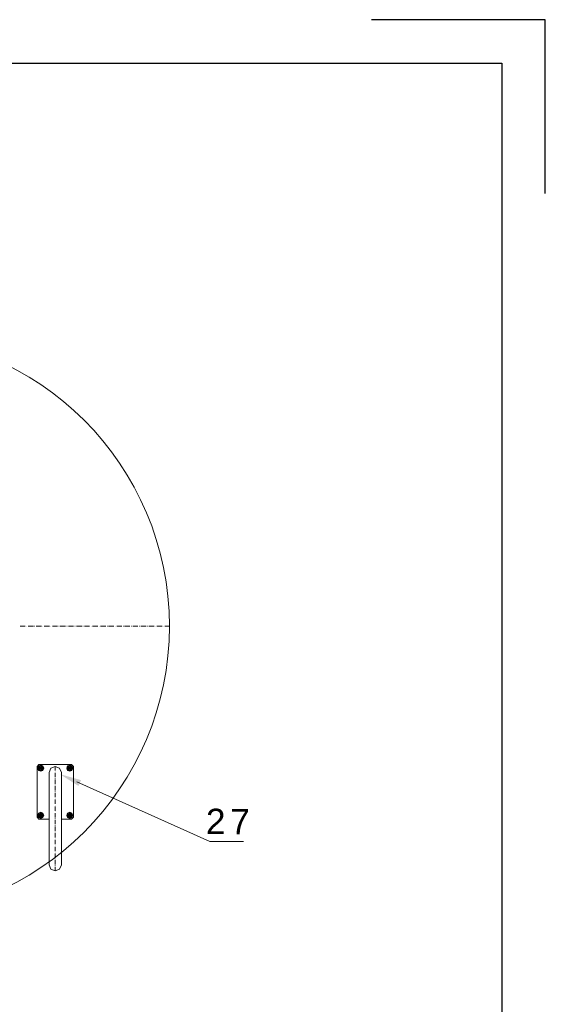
# Model space of a CAD drawing. Extents: x -23500 to 2637, y 21242 to 29547.
# Tile 111 of 121: x -5475 to -3964, y 25836 to 28667. Entities that reach past the tile are written whole.
import ezdxf

# ---------------------------------------------------------------- set-up
doc = ezdxf.new("R2010")
doc.units = 0
doc.header["$LTSCALE"] = 25
doc.layers.get('0').update_dxf_attribs({"linetype": 'CONTINUOUS', "lineweight": 13})
doc.layers.add('M_Ramki do druku', color=7, linetype='CONTINUOUS', lineweight=25)
doc.layers.add('M_Ramki rysunków', color=2, linetype='CONTINUOUS', lineweight=25)
doc.layers.add('M_Ramki znaczniki', color=6, linetype='CONTINUOUS')
doc.styles.add('MCAD_TS', font='GENISO.SHX', dxfattribs={"width": 0.8, "oblique": 15})
doc.styles.get("Standard").update_dxf_attribs({"font": 'ARIAL.TTF', "height": 50})

# ---------------------------------------------------------------- blocks, each defined once
blk = doc.blocks.new('Znacznik_narozny_v2')
at = {"layer": 'M_Ramki znaczniki'}
blk.add_lwpolyline([(0, -20), (0, 0), (20, 0)], dxfattribs=at)
blk = doc.blocks.new('*U1258')
at = {"layer": 'M_Ramki rysunków', "color": 0, "linetype": 'ByBlock', "lineweight": -2}
blk.add_lwpolyline([(25, 5), (25, 292), (415, 292), (415, 5)], close=True, dxfattribs=at)
at = {"layer": 'M_Ramki znaczniki', "xscale": -1}
blk.add_blockref('Znacznik_narozny_v2', (420, 297), dxfattribs=at)
at = {"layer": 'M_Ramki do druku', "style": 'MCAD_TS', "width": 0.8}
for tag, p in [('KOMENTARZ', (16.54, 30.57)), ('RYSUNEK', (20.28, 30.57)), ('DATA', (24.02, 30.57))]:
    blk.add_attdef(tag, p, '', height=2, rotation=90, dxfattribs=at)

msp = doc.modelspace()

# ---------------------------------------------------------------- hatches: boundary and pattern name
h = msp.add_hatch(color=7)
h.dxf.hatch_style = 2
h.paths.add_polyline_path([(-5359.276, 26497.637), (-5298.108, 26480.279), (-5305.651, 26463.451)])

# ---------------------------------------------------------------- linework, layer by layer
at = {"color": 7, "lineweight": 9}
msp.add_lwpolyline([(-5310.028, 26474.93), (-4928.475, 26303.637), (-4831.078, 26303.637)], dxfattribs=at)
msp.add_circle((-5881.778, 26923.234), 837.495, dxfattribs=at)
for points in [[(-5473.324, 26923.24), (-5473.324, 26923.24), (-5458.452, 26923.24), (-5458.452, 26923.24)], [(-5454.478, 26923.24), (-5454.478, 26923.24), (-5453.986, 26923.24), (-5453.986, 26923.24)], [(-5450.012, 26923.24), (-5450.012, 26923.24), (-5435.152, 26923.24), (-5435.152, 26923.24)], [(-5431.683, 26923.24), (-5431.683, 26923.24), (-5430.687, 26923.24), (-5430.687, 26923.24)], [(-5427.218, 26923.24), (-5427.218, 26923.24), (-5411.853, 26923.24), (-5411.853, 26923.24)], [(-5408.384, 26923.24), (-5408.384, 26923.24), (-5407.892, 26923.24), (-5407.892, 26923.24)], [(-5403.919, 26923.24), (-5403.919, 26923.24), (-5389.046, 26923.24), (-5389.046, 26923.24)], [(-5385.085, 26923.24), (-5385.085, 26923.24), (-5384.593, 26923.24), (-5384.593, 26923.24)], [(-5380.62, 26923.24), (-5380.62, 26923.24), (-5365.747, 26923.24), (-5365.747, 26923.24)], [(-5362.278, 26923.24), (-5362.278, 26923.24), (-5361.294, 26923.24), (-5361.294, 26923.24)], [(-5357.812, 26923.24), (-5357.812, 26923.24), (-5342.952, 26923.24), (-5342.952, 26923.24)], [(-5338.979, 26923.24), (-5338.979, 26923.24), (-5338.487, 26923.24), (-5338.487, 26923.24)], [(-5334.526, 26923.24), (-5334.526, 26923.24), (-5319.653, 26923.24), (-5319.653, 26923.24)], [(-5315.692, 26923.24), (-5315.692, 26923.24), (-5315.188, 26923.24), (-5315.188, 26923.24)], [(-5311.227, 26923.24), (-5311.227, 26923.24), (-5296.354, 26923.24), (-5296.354, 26923.24)], [(-5292.885, 26923.24), (-5292.885, 26923.24), (-5291.889, 26923.24), (-5291.889, 26923.24)], [(-5288.42, 26923.24), (-5288.42, 26923.24), (-5273.547, 26923.24), (-5273.547, 26923.24)], [(-5269.586, 26923.24), (-5269.586, 26923.24), (-5269.094, 26923.24), (-5269.094, 26923.24)], [(-5265.121, 26923.24), (-5265.121, 26923.24), (-5250.248, 26923.24), (-5250.248, 26923.24)], [(-5246.287, 26923.24), (-5246.287, 26923.24), (-5245.795, 26923.24), (-5245.795, 26923.24)], [(-5242.326, 26923.24), (-5242.326, 26923.24), (-5226.949, 26923.24), (-5226.949, 26923.24)], [(-5223.48, 26923.24), (-5223.48, 26923.24), (-5222.496, 26923.24), (-5222.496, 26923.24)], [(-5219.027, 26923.24), (-5219.027, 26923.24), (-5204.154, 26923.24), (-5204.154, 26923.24)], [(-5200.181, 26923.24), (-5200.181, 26923.24), (-5199.689, 26923.24), (-5199.689, 26923.24)], [(-5195.728, 26923.24), (-5195.728, 26923.24), (-5180.855, 26923.24), (-5180.855, 26923.24)], [(-5176.894, 26923.24), (-5176.894, 26923.24), (-5176.39, 26923.24), (-5176.39, 26923.24)], [(-5172.921, 26923.24), (-5172.921, 26923.24), (-5157.556, 26923.24), (-5157.556, 26923.24)], [(-5154.087, 26923.24), (-5154.087, 26923.24), (-5153.595, 26923.24), (-5153.595, 26923.24)], [(-5149.621, 26923.24), (-5149.621, 26923.24), (-5134.749, 26923.24), (-5134.749, 26923.24)], [(-5130.788, 26923.24), (-5130.788, 26923.24), (-5130.283, 26923.24), (-5130.283, 26923.24)], [(-5126.322, 26923.24), (-5126.322, 26923.24), (-5111.462, 26923.24), (-5111.462, 26923.24)], [(-5107.993, 26923.24), (-5107.993, 26923.24), (-5106.997, 26923.24), (-5106.997, 26923.24)], [(-5103.528, 26923.24), (-5103.528, 26923.24), (-5088.151, 26923.24), (-5088.151, 26923.24)], [(-5084.682, 26923.24), (-5084.682, 26923.24), (-5084.19, 26923.24), (-5084.19, 26923.24)], [(-5080.229, 26923.24), (-5080.229, 26923.24), (-5065.356, 26923.24), (-5065.356, 26923.24)], [(-5061.382, 26923.24), (-5061.382, 26923.24), (-5060.89, 26923.24), (-5060.89, 26923.24)], [(-5056.929, 26923.24), (-5056.929, 26923.24), (-5044.529, 26923.24), (-5044.529, 26923.24)], [(-5405.294, 26514.704), (-5405.294, 26514.704), (-5423.143, 26514.704), (-5423.143, 26514.704)], [(-5414.275, 26505.836), (-5414.275, 26505.836), (-5414.275, 26523.572), (-5414.275, 26523.572)], [(-5390.068, 26236.855), (-5390.068, 26236.855), (-5390.068, 26502.367), (-5390.068, 26502.367)], [(-5372.458, 26508.233), (-5372.458, 26508.233), (-5372.458, 26519.851), (-5372.458, 26519.851)], [(-5372.458, 26504.638), (-5372.458, 26504.638), (-5372.458, 26505.117), (-5372.458, 26505.117)], [(-5372.458, 26488.945), (-5372.458, 26488.945), (-5372.458, 26501.522), (-5372.458, 26501.522)], [(-5354.848, 26236.855), (-5354.848, 26236.855), (-5354.848, 26502.367), (-5354.848, 26502.367)], [(-5321.785, 26514.704), (-5321.785, 26514.704), (-5339.509, 26514.704), (-5339.509, 26514.704)], [(-5330.653, 26505.836), (-5330.653, 26505.836), (-5330.653, 26523.572), (-5330.653, 26523.572)], [(-5372.458, 26485.35), (-5372.458, 26485.35), (-5372.458, 26485.829), (-5372.458, 26485.829)], [(-5372.458, 26469.657), (-5372.458, 26469.657), (-5372.458, 26482.108), (-5372.458, 26482.108)], [(-5372.458, 26465.936), (-5372.458, 26465.936), (-5372.458, 26466.542), (-5372.458, 26466.542)], [(-5372.458, 26450.244), (-5372.458, 26450.244), (-5372.458, 26462.82), (-5372.458, 26462.82)], [(-5372.458, 26446.648), (-5372.458, 26446.648), (-5372.458, 26447.128), (-5372.458, 26447.128)], [(-5372.458, 26430.956), (-5372.458, 26430.956), (-5372.458, 26443.533), (-5372.458, 26443.533)], [(-5372.458, 26427.361), (-5372.458, 26427.361), (-5372.458, 26427.84), (-5372.458, 26427.84)], [(-5372.458, 26411.668), (-5372.458, 26411.668), (-5372.458, 26424.119), (-5372.458, 26424.119)], [(-5372.458, 26407.947), (-5372.458, 26407.947), (-5372.458, 26408.552), (-5372.458, 26408.552)], [(-5372.458, 26392.254), (-5372.458, 26392.254), (-5372.458, 26404.831), (-5372.458, 26404.831)], [(-5372.458, 26388.659), (-5372.458, 26388.659), (-5372.458, 26389.139), (-5372.458, 26389.139)], [(-5405.294, 26378.832), (-5405.294, 26378.832), (-5423.143, 26378.832), (-5423.143, 26378.832)], [(-5414.275, 26369.964), (-5414.275, 26369.964), (-5414.275, 26387.701), (-5414.275, 26387.701)], [(-5372.458, 26372.967), (-5372.458, 26372.967), (-5372.458, 26385.543), (-5372.458, 26385.543)], [(-5372.458, 26369.372), (-5372.458, 26369.372), (-5372.458, 26369.851), (-5372.458, 26369.851)], [(-5372.458, 26353.679), (-5372.458, 26353.679), (-5372.458, 26366.142), (-5372.458, 26366.142)], [(-5321.785, 26378.832), (-5321.785, 26378.832), (-5339.509, 26378.832), (-5339.509, 26378.832)], [(-5330.653, 26369.964), (-5330.653, 26369.964), (-5330.653, 26387.701), (-5330.653, 26387.701)], [(-5372.458, 26349.958), (-5372.458, 26349.958), (-5372.458, 26350.551), (-5372.458, 26350.551)], [(-5372.458, 26334.379), (-5372.458, 26334.379), (-5372.458, 26346.842), (-5372.458, 26346.842)], [(-5372.458, 26330.67), (-5372.458, 26330.67), (-5372.458, 26331.149), (-5372.458, 26331.149)], [(-5372.458, 26314.977), (-5372.458, 26314.977), (-5372.458, 26327.554), (-5372.458, 26327.554)], [(-5372.458, 26311.382), (-5372.458, 26311.382), (-5372.458, 26311.862), (-5372.458, 26311.862)], [(-5372.458, 26295.677), (-5372.458, 26295.677), (-5372.458, 26308.14), (-5372.458, 26308.14)], [(-5372.458, 26291.968), (-5372.458, 26291.968), (-5372.458, 26292.574), (-5372.458, 26292.574)], [(-5372.458, 26276.389), (-5372.458, 26276.389), (-5372.458, 26288.853), (-5372.458, 26288.853)], [(-5372.458, 26272.681), (-5372.458, 26272.681), (-5372.458, 26273.16), (-5372.458, 26273.16)], [(-5372.458, 26256.988), (-5372.458, 26256.988), (-5372.458, 26269.565), (-5372.458, 26269.565)], [(-5372.458, 26253.393), (-5372.458, 26253.393), (-5372.458, 26253.872), (-5372.458, 26253.872)], [(-5372.458, 26237.688), (-5372.458, 26237.688), (-5372.458, 26250.151), (-5372.458, 26250.151)], [(-5372.458, 26233.979), (-5372.458, 26233.979), (-5372.458, 26234.585), (-5372.458, 26234.585)], [(-5372.458, 26219.245), (-5372.458, 26219.245), (-5372.458, 26230.863), (-5372.458, 26230.863)]]:
    msp.add_open_spline(points, degree=3, dxfattribs=at)
for points, knots in [([(-5354.848, 26368.413), (-5354.848, 26368.413), (-5325.494, 26368.413), (-5325.494, 26368.413), (-5325.494, 26368.413), (-5320.221, 26373.686), (-5320.221, 26373.686), (-5320.221, 26373.686), (-5320.221, 26519.851), (-5320.221, 26519.851), (-5320.221, 26519.851), (-5325.494, 26525.124), (-5325.494, 26525.124), (-5325.494, 26525.124), (-5419.422, 26525.124), (-5419.422, 26525.124), (-5419.422, 26525.124), (-5424.695, 26519.851), (-5424.695, 26519.851), (-5424.695, 26519.851), (-5424.695, 26373.686), (-5424.695, 26373.686), (-5424.695, 26373.686), (-5419.422, 26368.413), (-5419.422, 26368.413), (-5419.422, 26368.413), (-5390.068, 26368.413), (-5390.068, 26368.413)], [0, 0, 0, 0, 1, 1, 1, 2, 2, 2, 3, 3, 3, 4, 4, 4, 5, 5, 5, 6, 6, 6, 7, 7, 7, 8, 8, 8, 9, 9, 9, 9]), ([(-5405.294, 26514.704), (-5405.294, 26514.704), (-5407.93, 26520.936), (-5407.93, 26520.936), (-5407.93, 26520.936), (-5414.275, 26523.572), (-5414.275, 26523.572), (-5414.275, 26523.572), (-5420.507, 26520.936), (-5420.507, 26520.936), (-5420.507, 26520.936), (-5423.143, 26514.704), (-5423.143, 26514.704), (-5423.143, 26514.704), (-5420.507, 26508.346), (-5420.507, 26508.346), (-5420.507, 26508.346), (-5414.275, 26505.836), (-5414.275, 26505.836), (-5414.275, 26505.836), (-5407.93, 26508.346), (-5407.93, 26508.346), (-5407.93, 26508.346), (-5405.294, 26514.704), (-5405.294, 26514.704), (-5405.294, 26514.704), (-5405.294, 26514.704), (-5405.294, 26514.704)], [0, 0, 0, 0, 1, 1, 1, 2, 2, 2, 3, 3, 3, 4, 4, 4, 5, 5, 5, 6, 6, 6, 7, 7, 7, 8, 8, 8, 9, 9, 9, 9]), ([(-5414.275, 26522.134), (-5414.275, 26522.134), (-5407.804, 26518.413), (-5407.804, 26518.413), (-5407.804, 26518.413), (-5407.804, 26510.983), (-5407.804, 26510.983), (-5407.804, 26510.983), (-5414.275, 26507.274), (-5414.275, 26507.274), (-5414.275, 26507.274), (-5420.62, 26510.983), (-5420.62, 26510.983), (-5420.62, 26510.983), (-5420.62, 26518.413), (-5420.62, 26518.413), (-5420.62, 26518.413), (-5414.275, 26522.134), (-5414.275, 26522.134), (-5414.275, 26522.134), (-5414.275, 26522.134), (-5414.275, 26522.134)], [0, 0, 0, 0, 1, 1, 1, 2, 2, 2, 3, 3, 3, 4, 4, 4, 5, 5, 5, 6, 6, 6, 7, 7, 7, 7]), ([(-5407.804, 26514.704), (-5407.804, 26514.704), (-5409.721, 26519.258), (-5409.721, 26519.258), (-5409.721, 26519.258), (-5414.275, 26521.175), (-5414.275, 26521.175), (-5414.275, 26521.175), (-5418.703, 26519.258), (-5418.703, 26519.258), (-5418.703, 26519.258), (-5420.62, 26514.704), (-5420.62, 26514.704), (-5420.62, 26514.704), (-5418.703, 26510.15), (-5418.703, 26510.15), (-5418.703, 26510.15), (-5414.275, 26508.233), (-5414.275, 26508.233), (-5414.275, 26508.233), (-5409.721, 26510.15), (-5409.721, 26510.15), (-5409.721, 26510.15), (-5407.804, 26514.704), (-5407.804, 26514.704), (-5407.804, 26514.704), (-5407.804, 26514.704), (-5407.804, 26514.704)], [0, 0, 0, 0, 1, 1, 1, 2, 2, 2, 3, 3, 3, 4, 4, 4, 5, 5, 5, 6, 6, 6, 7, 7, 7, 8, 8, 8, 9, 9, 9, 9]), ([(-5410.087, 26514.704), (-5410.087, 26514.704), (-5411.286, 26517.694), (-5411.286, 26517.694), (-5411.286, 26517.694), (-5414.275, 26518.892), (-5414.275, 26518.892), (-5414.275, 26518.892), (-5417.151, 26517.694), (-5417.151, 26517.694), (-5417.151, 26517.694), (-5418.35, 26514.704), (-5418.35, 26514.704), (-5418.35, 26514.704), (-5417.151, 26511.702), (-5417.151, 26511.702), (-5417.151, 26511.702), (-5414.275, 26510.503), (-5414.275, 26510.503), (-5414.275, 26510.503), (-5411.286, 26511.702), (-5411.286, 26511.702), (-5411.286, 26511.702), (-5410.087, 26514.704), (-5410.087, 26514.704), (-5410.087, 26514.704), (-5410.087, 26514.704), (-5410.087, 26514.704)], [0, 0, 0, 0, 1, 1, 1, 2, 2, 2, 3, 3, 3, 4, 4, 4, 5, 5, 5, 6, 6, 6, 7, 7, 7, 8, 8, 8, 9, 9, 9, 9]), ([(-5354.848, 26502.367), (-5354.848, 26502.367), (-5360.007, 26514.704), (-5360.007, 26514.704), (-5360.007, 26514.704), (-5372.458, 26519.851), (-5372.458, 26519.851), (-5372.458, 26519.851), (-5384.921, 26514.704), (-5384.921, 26514.704), (-5384.921, 26514.704), (-5390.068, 26502.367), (-5390.068, 26502.367)], [0, 0, 0, 0, 1, 1, 1, 2, 2, 2, 3, 3, 3, 4, 4, 4, 4]), ([(-5321.785, 26514.704), (-5321.785, 26514.704), (-5324.409, 26520.936), (-5324.409, 26520.936), (-5324.409, 26520.936), (-5330.653, 26523.572), (-5330.653, 26523.572), (-5330.653, 26523.572), (-5336.998, 26520.936), (-5336.998, 26520.936), (-5336.998, 26520.936), (-5339.509, 26514.704), (-5339.509, 26514.704), (-5339.509, 26514.704), (-5336.998, 26508.346), (-5336.998, 26508.346), (-5336.998, 26508.346), (-5330.653, 26505.836), (-5330.653, 26505.836), (-5330.653, 26505.836), (-5324.409, 26508.346), (-5324.409, 26508.346), (-5324.409, 26508.346), (-5321.785, 26514.704), (-5321.785, 26514.704), (-5321.785, 26514.704), (-5321.785, 26514.704), (-5321.785, 26514.704)], [0, 0, 0, 0, 1, 1, 1, 2, 2, 2, 3, 3, 3, 4, 4, 4, 5, 5, 5, 6, 6, 6, 7, 7, 7, 8, 8, 8, 9, 9, 9, 9]), ([(-5330.653, 26522.134), (-5330.653, 26522.134), (-5324.296, 26518.413), (-5324.296, 26518.413), (-5324.296, 26518.413), (-5324.296, 26510.983), (-5324.296, 26510.983), (-5324.296, 26510.983), (-5330.653, 26507.274), (-5330.653, 26507.274), (-5330.653, 26507.274), (-5337.112, 26510.983), (-5337.112, 26510.983), (-5337.112, 26510.983), (-5337.112, 26518.413), (-5337.112, 26518.413), (-5337.112, 26518.413), (-5330.653, 26522.134), (-5330.653, 26522.134), (-5330.653, 26522.134), (-5330.653, 26522.134), (-5330.653, 26522.134)], [0, 0, 0, 0, 1, 1, 1, 2, 2, 2, 3, 3, 3, 4, 4, 4, 5, 5, 5, 6, 6, 6, 7, 7, 7, 7]), ([(-5324.296, 26514.704), (-5324.296, 26514.704), (-5326.087, 26519.258), (-5326.087, 26519.258), (-5326.087, 26519.258), (-5330.653, 26521.175), (-5330.653, 26521.175), (-5330.653, 26521.175), (-5335.195, 26519.258), (-5335.195, 26519.258), (-5335.195, 26519.258), (-5337.112, 26514.704), (-5337.112, 26514.704), (-5337.112, 26514.704), (-5335.195, 26510.15), (-5335.195, 26510.15), (-5335.195, 26510.15), (-5330.653, 26508.233), (-5330.653, 26508.233), (-5330.653, 26508.233), (-5326.087, 26510.15), (-5326.087, 26510.15), (-5326.087, 26510.15), (-5324.296, 26514.704), (-5324.296, 26514.704), (-5324.296, 26514.704), (-5324.296, 26514.704), (-5324.296, 26514.704)], [0, 0, 0, 0, 1, 1, 1, 2, 2, 2, 3, 3, 3, 4, 4, 4, 5, 5, 5, 6, 6, 6, 7, 7, 7, 8, 8, 8, 9, 9, 9, 9]), ([(-5326.453, 26514.704), (-5326.453, 26514.704), (-5327.651, 26517.694), (-5327.651, 26517.694), (-5327.651, 26517.694), (-5330.653, 26518.892), (-5330.653, 26518.892), (-5330.653, 26518.892), (-5333.643, 26517.694), (-5333.643, 26517.694), (-5333.643, 26517.694), (-5334.841, 26514.704), (-5334.841, 26514.704), (-5334.841, 26514.704), (-5333.643, 26511.702), (-5333.643, 26511.702), (-5333.643, 26511.702), (-5330.653, 26510.503), (-5330.653, 26510.503), (-5330.653, 26510.503), (-5327.651, 26511.702), (-5327.651, 26511.702), (-5327.651, 26511.702), (-5326.453, 26514.704), (-5326.453, 26514.704), (-5326.453, 26514.704), (-5326.453, 26514.704), (-5326.453, 26514.704)], [0, 0, 0, 0, 1, 1, 1, 2, 2, 2, 3, 3, 3, 4, 4, 4, 5, 5, 5, 6, 6, 6, 7, 7, 7, 8, 8, 8, 9, 9, 9, 9]), ([(-5405.294, 26378.832), (-5405.294, 26378.832), (-5407.93, 26385.19), (-5407.93, 26385.19), (-5407.93, 26385.19), (-5414.275, 26387.701), (-5414.275, 26387.701), (-5414.275, 26387.701), (-5420.507, 26385.19), (-5420.507, 26385.19), (-5420.507, 26385.19), (-5423.143, 26378.832), (-5423.143, 26378.832), (-5423.143, 26378.832), (-5420.507, 26372.601), (-5420.507, 26372.601), (-5420.507, 26372.601), (-5414.275, 26369.964), (-5414.275, 26369.964), (-5414.275, 26369.964), (-5407.93, 26372.601), (-5407.93, 26372.601), (-5407.93, 26372.601), (-5405.294, 26378.832), (-5405.294, 26378.832), (-5405.294, 26378.832), (-5405.294, 26378.832), (-5405.294, 26378.832)], [0, 0, 0, 0, 1, 1, 1, 2, 2, 2, 3, 3, 3, 4, 4, 4, 5, 5, 5, 6, 6, 6, 7, 7, 7, 8, 8, 8, 9, 9, 9, 9]), ([(-5414.275, 26386.262), (-5414.275, 26386.262), (-5407.804, 26382.554), (-5407.804, 26382.554), (-5407.804, 26382.554), (-5407.804, 26375.124), (-5407.804, 26375.124), (-5407.804, 26375.124), (-5414.275, 26371.403), (-5414.275, 26371.403), (-5414.275, 26371.403), (-5420.62, 26375.124), (-5420.62, 26375.124), (-5420.62, 26375.124), (-5420.62, 26382.554), (-5420.62, 26382.554), (-5420.62, 26382.554), (-5414.275, 26386.262), (-5414.275, 26386.262), (-5414.275, 26386.262), (-5414.275, 26386.262), (-5414.275, 26386.262)], [0, 0, 0, 0, 1, 1, 1, 2, 2, 2, 3, 3, 3, 4, 4, 4, 5, 5, 5, 6, 6, 6, 7, 7, 7, 7]), ([(-5407.804, 26378.832), (-5407.804, 26378.832), (-5409.721, 26383.386), (-5409.721, 26383.386), (-5409.721, 26383.386), (-5414.275, 26385.304), (-5414.275, 26385.304), (-5414.275, 26385.304), (-5418.703, 26383.386), (-5418.703, 26383.386), (-5418.703, 26383.386), (-5420.62, 26378.832), (-5420.62, 26378.832), (-5420.62, 26378.832), (-5418.703, 26374.279), (-5418.703, 26374.279), (-5418.703, 26374.279), (-5414.275, 26372.487), (-5414.275, 26372.487), (-5414.275, 26372.487), (-5409.721, 26374.279), (-5409.721, 26374.279), (-5409.721, 26374.279), (-5407.804, 26378.832), (-5407.804, 26378.832), (-5407.804, 26378.832), (-5407.804, 26378.832), (-5407.804, 26378.832)], [0, 0, 0, 0, 1, 1, 1, 2, 2, 2, 3, 3, 3, 4, 4, 4, 5, 5, 5, 6, 6, 6, 7, 7, 7, 8, 8, 8, 9, 9, 9, 9]), ([(-5410.087, 26378.832), (-5410.087, 26378.832), (-5411.286, 26381.835), (-5411.286, 26381.835), (-5411.286, 26381.835), (-5414.275, 26383.033), (-5414.275, 26383.033), (-5414.275, 26383.033), (-5417.151, 26381.835), (-5417.151, 26381.835), (-5417.151, 26381.835), (-5418.35, 26378.832), (-5418.35, 26378.832), (-5418.35, 26378.832), (-5417.151, 26375.956), (-5417.151, 26375.956), (-5417.151, 26375.956), (-5414.275, 26374.644), (-5414.275, 26374.644), (-5414.275, 26374.644), (-5411.286, 26375.956), (-5411.286, 26375.956), (-5411.286, 26375.956), (-5410.087, 26378.832), (-5410.087, 26378.832), (-5410.087, 26378.832), (-5410.087, 26378.832), (-5410.087, 26378.832)], [0, 0, 0, 0, 1, 1, 1, 2, 2, 2, 3, 3, 3, 4, 4, 4, 5, 5, 5, 6, 6, 6, 7, 7, 7, 8, 8, 8, 9, 9, 9, 9]), ([(-5321.785, 26378.832), (-5321.785, 26378.832), (-5324.409, 26385.19), (-5324.409, 26385.19), (-5324.409, 26385.19), (-5330.653, 26387.701), (-5330.653, 26387.701), (-5330.653, 26387.701), (-5336.998, 26385.19), (-5336.998, 26385.19), (-5336.998, 26385.19), (-5339.509, 26378.832), (-5339.509, 26378.832), (-5339.509, 26378.832), (-5336.998, 26372.601), (-5336.998, 26372.601), (-5336.998, 26372.601), (-5330.653, 26369.964), (-5330.653, 26369.964), (-5330.653, 26369.964), (-5324.409, 26372.601), (-5324.409, 26372.601), (-5324.409, 26372.601), (-5321.785, 26378.832), (-5321.785, 26378.832), (-5321.785, 26378.832), (-5321.785, 26378.832), (-5321.785, 26378.832)], [0, 0, 0, 0, 1, 1, 1, 2, 2, 2, 3, 3, 3, 4, 4, 4, 5, 5, 5, 6, 6, 6, 7, 7, 7, 8, 8, 8, 9, 9, 9, 9]), ([(-5330.653, 26386.262), (-5330.653, 26386.262), (-5324.296, 26382.554), (-5324.296, 26382.554), (-5324.296, 26382.554), (-5324.296, 26375.124), (-5324.296, 26375.124), (-5324.296, 26375.124), (-5330.653, 26371.403), (-5330.653, 26371.403), (-5330.653, 26371.403), (-5337.112, 26375.124), (-5337.112, 26375.124), (-5337.112, 26375.124), (-5337.112, 26382.554), (-5337.112, 26382.554), (-5337.112, 26382.554), (-5330.653, 26386.262), (-5330.653, 26386.262), (-5330.653, 26386.262), (-5330.653, 26386.262), (-5330.653, 26386.262)], [0, 0, 0, 0, 1, 1, 1, 2, 2, 2, 3, 3, 3, 4, 4, 4, 5, 5, 5, 6, 6, 6, 7, 7, 7, 7]), ([(-5324.296, 26378.832), (-5324.296, 26378.832), (-5326.087, 26383.386), (-5326.087, 26383.386), (-5326.087, 26383.386), (-5330.653, 26385.304), (-5330.653, 26385.304), (-5330.653, 26385.304), (-5335.195, 26383.386), (-5335.195, 26383.386), (-5335.195, 26383.386), (-5337.112, 26378.832), (-5337.112, 26378.832), (-5337.112, 26378.832), (-5335.195, 26374.279), (-5335.195, 26374.279), (-5335.195, 26374.279), (-5330.653, 26372.487), (-5330.653, 26372.487), (-5330.653, 26372.487), (-5326.087, 26374.279), (-5326.087, 26374.279), (-5326.087, 26374.279), (-5324.296, 26378.832), (-5324.296, 26378.832), (-5324.296, 26378.832), (-5324.296, 26378.832), (-5324.296, 26378.832)], [0, 0, 0, 0, 1, 1, 1, 2, 2, 2, 3, 3, 3, 4, 4, 4, 5, 5, 5, 6, 6, 6, 7, 7, 7, 8, 8, 8, 9, 9, 9, 9]), ([(-5326.453, 26378.832), (-5326.453, 26378.832), (-5327.651, 26381.835), (-5327.651, 26381.835), (-5327.651, 26381.835), (-5330.653, 26383.033), (-5330.653, 26383.033), (-5330.653, 26383.033), (-5333.643, 26381.835), (-5333.643, 26381.835), (-5333.643, 26381.835), (-5334.841, 26378.832), (-5334.841, 26378.832), (-5334.841, 26378.832), (-5333.643, 26375.956), (-5333.643, 26375.956), (-5333.643, 26375.956), (-5330.653, 26374.644), (-5330.653, 26374.644), (-5330.653, 26374.644), (-5327.651, 26375.956), (-5327.651, 26375.956), (-5327.651, 26375.956), (-5326.453, 26378.832), (-5326.453, 26378.832), (-5326.453, 26378.832), (-5326.453, 26378.832), (-5326.453, 26378.832)], [0, 0, 0, 0, 1, 1, 1, 2, 2, 2, 3, 3, 3, 4, 4, 4, 5, 5, 5, 6, 6, 6, 7, 7, 7, 8, 8, 8, 9, 9, 9, 9]), ([(-5390.068, 26236.855), (-5390.068, 26236.855), (-5384.921, 26224.392), (-5384.921, 26224.392), (-5384.921, 26224.392), (-5372.458, 26219.245), (-5372.458, 26219.245), (-5372.458, 26219.245), (-5360.007, 26224.392), (-5360.007, 26224.392), (-5360.007, 26224.392), (-5354.848, 26236.855), (-5354.848, 26236.855)], [0, 0, 0, 0, 1, 1, 1, 2, 2, 2, 3, 3, 3, 4, 4, 4, 4])]:
    msp.add_open_spline(points, degree=3, knots=knots, dxfattribs=at)

# ---------------------------------------------------------------- block references
at = {"layer": 'M_Ramki do druku', "xscale": 25, "yscale": 25, "zscale": 25}
msp.add_blockref('*U1258', (-14463.73, 21241.997), dxfattribs=at)

# ---------------------------------------------------------------- texts
at = {"color": 7, "char_height": 72.44037, "attachment_point": 1}
for s, insert in [('{\\fArial|b0|i0|c0;2}', (-4939.171, 26398.083)), ('{\\fArial|b0|i0|c0;7}', (-4869.279, 26397.118))]:
    msp.add_mtext(s, dxfattribs=dict(at, insert=insert))

doc.saveas('drawing.dxf')
